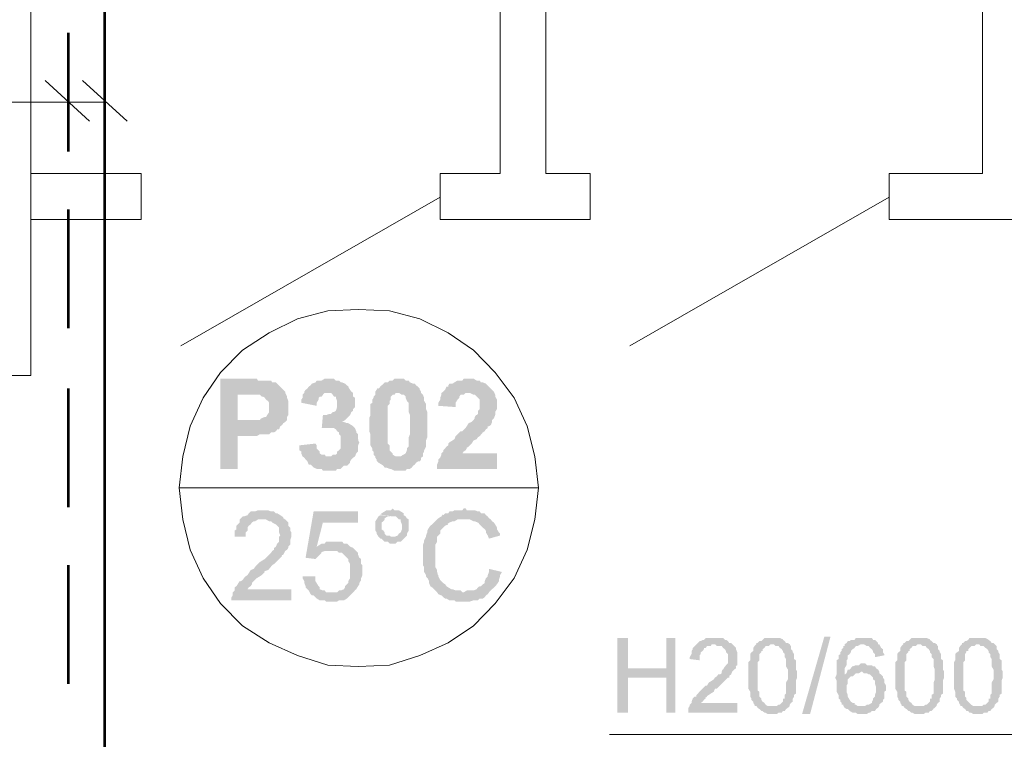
# Model space of a CAD drawing. Header units: millimetres. Extents: x 16 to 647, y 3 to 417.
# Tile 56 of 80: x 250 to 276, y 281 to 300. Entities that reach past the tile are written whole.
import ezdxf

# ---------------------------------------------------------------- set-up
doc = ezdxf.new("R2010")
doc.units = ezdxf.units.MM
doc.header["$MEASUREMENT"] = 0
doc.layers.get('0').update_dxf_attribs({"linetype": 'CONTINUOUS'})

msp = doc.modelspace()

# ---------------------------------------------------------------- hatches: boundary and pattern name
for points in [[(256.173, 290.808), (255.412, 290.808), (255.412, 288.392), (255.875, 288.392), (255.875, 289.269), (256.388, 289.269), (256.471, 289.319), (256.719, 289.319), (256.769, 289.368), (256.852, 289.368), (256.901, 289.401), (256.934, 289.451), (256.984, 289.451), (257.017, 289.534), (257.067, 289.567), (257.1, 289.616), (257.149, 289.649), (255.875, 289.699), (255.875, 290.377), (256.14, 290.377), (257.149, 290.427), (257.149, 290.46), (257.1, 290.51), (257.067, 290.543), (257.017, 290.593), (256.984, 290.626), (256.934, 290.675), (256.901, 290.708), (256.802, 290.708), (256.769, 290.758), (256.421, 290.758), (256.388, 290.808), (256.256, 290.808)], [(258.291, 290.808), (258.208, 290.808), (258.126, 290.758), (257.993, 290.758), (257.96, 290.708), (257.861, 290.675), (257.828, 290.626), (257.778, 290.593), (257.745, 290.543), (257.695, 290.51), (257.662, 290.46), (257.662, 290.427), (258.374, 290.427), (258.423, 290.377), (258.456, 290.328), (258.506, 290.328), (258.506, 290.295), (258.539, 290.212), (258.539, 290.047), (258.506, 289.947), (258.456, 289.914), (258.423, 289.914), (258.374, 289.865), (258.341, 289.865), (258.241, 289.831), (258.159, 289.831), (258.126, 289.451), (258.126, 289.484), (258.341, 289.484), (258.969, 289.534), (258.92, 289.567), (258.837, 289.616), (258.804, 289.616), (258.721, 289.649), (258.672, 289.649), (258.754, 289.699), (258.804, 289.749), (258.837, 289.782), (258.887, 289.831), (258.92, 289.914), (258.969, 289.947), (258.969, 289.997), (259.019, 290.047), (259.019, 290.295), (258.969, 290.328), (258.969, 290.427), (258.92, 290.46), (258.887, 290.51), (258.837, 290.593), (258.837, 290.609), (258.804, 290.626), (258.754, 290.675), (258.672, 290.708), (258.638, 290.708), (258.589, 290.758), (258.506, 290.758), (258.456, 290.808), (258.374, 290.808)], [(260.194, 290.808), (260.078, 290.808), (260.028, 290.758), (259.946, 290.758), (259.896, 290.708), (259.813, 290.708), (259.78, 290.675), (259.73, 290.626), (259.697, 290.593), (259.648, 290.543), (259.631, 290.559), (259.598, 290.51), (259.565, 290.46), (259.565, 290.377), (259.515, 290.328), (259.515, 290.295), (259.482, 290.245), (259.482, 290.162), (259.433, 290.129), (259.433, 289.831), (259.4, 289.749), (259.4, 289.567), (259.4, 289.401), (259.433, 289.319), (259.433, 289.021), (259.482, 288.938), (259.482, 288.888), (259.515, 288.855), (259.515, 288.773), (259.565, 288.723), (259.565, 288.69), (259.598, 288.64), (259.598, 288.591), (259.598, 288.607), (259.648, 288.557), (259.73, 288.508), (259.78, 288.475), (259.813, 288.425), (259.863, 288.425), (259.946, 288.392), (259.979, 288.392), (260.078, 288.342), (260.376, 288.342), (260.409, 288.392), (260.492, 288.392), (260.541, 288.425), (260.574, 288.475), (260.624, 288.508), (260.657, 288.557), (260.707, 288.591), (260.756, 288.591), (260.789, 288.64), (260.789, 288.69), (260.194, 288.723), (260.111, 288.723), (260.028, 288.773), (260.028, 288.806), (259.979, 288.855), (259.946, 288.888), (259.946, 289.021), (259.896, 289.07), (259.896, 289.567), (259.896, 290.08), (259.946, 290.129), (259.946, 290.212), (259.979, 290.245), (259.979, 290.328), (260.028, 290.377), (260.078, 290.377), (260.111, 290.427), (260.789, 290.427), (260.789, 290.46), (260.756, 290.51), (260.756, 290.543), (260.707, 290.593), (260.657, 290.626), (260.624, 290.675), (260.574, 290.675), (260.492, 290.708), (260.458, 290.758), (260.376, 290.758), (260.326, 290.808), (260.243, 290.808)], [(262.063, 290.808), (261.931, 290.808), (261.898, 290.758), (261.766, 290.758), (261.683, 290.708), (261.633, 290.675), (261.55, 290.675), (261.517, 290.626), (261.517, 290.593), (261.468, 290.593), (261.435, 290.51), (261.385, 290.46), (261.335, 290.427), (262.096, 290.427), (262.196, 290.377), (262.229, 290.377), (262.278, 290.328), (262.312, 290.295), (262.361, 290.245), (262.361, 289.997), (262.312, 289.947), (262.312, 289.865), (262.278, 289.831), (262.262, 289.831), (262.229, 289.782), (262.229, 289.749), (262.196, 289.699), (262.146, 289.649), (262.063, 289.616), (262.014, 289.534), (261.981, 289.484), (261.898, 289.401), (261.848, 289.401), (261.766, 289.319), (261.716, 289.269), (261.683, 289.186), (261.633, 289.153), (261.55, 289.103), (261.517, 289.07), (261.517, 289.021), (261.468, 288.988), (261.435, 288.938), (261.385, 288.888), (261.385, 288.855), (261.335, 288.806), (261.335, 288.773), (261.302, 288.69), (261.253, 288.64), (261.253, 288.591), (261.22, 288.508), (261.22, 288.392), (262.824, 288.392), (262.824, 288.806), (261.898, 288.806), (261.931, 288.855), (261.981, 288.888), (262.014, 288.938), (262.014, 288.955), (262.063, 288.988), (262.096, 289.021), (262.146, 289.07), (262.196, 289.153), (262.278, 289.186), (262.312, 289.236), (262.361, 289.269), (262.444, 289.368), (262.494, 289.401), (262.527, 289.451), (262.576, 289.484), (262.576, 289.534), (262.609, 289.534), (262.659, 289.567), (262.692, 289.649), (262.692, 289.699), (262.742, 289.749), (262.775, 289.831), (262.775, 289.914), (262.824, 289.997), (262.824, 290.129), (262.824, 290.245), (262.775, 290.328), (262.775, 290.377), (262.742, 290.46), (262.692, 290.51), (262.659, 290.543), (262.609, 290.593), (262.593, 290.609), (262.576, 290.626), (262.527, 290.675), (262.444, 290.708), (262.394, 290.708), (262.361, 290.758), (262.278, 290.758), (262.196, 290.808), (262.146, 290.808)], [(257.149, 290.427), (256.14, 290.377), (256.471, 290.377), (256.521, 290.328), (256.554, 290.328), (256.603, 290.295), (256.636, 290.245), (256.686, 290.212), (256.719, 290.162), (256.719, 289.914), (256.686, 289.865), (256.636, 289.782), (256.603, 289.782), (256.521, 289.749), (256.504, 289.749), (256.471, 289.699), (255.875, 289.699), (257.149, 289.649), (257.199, 289.699), (257.199, 289.782), (257.232, 289.831), (257.232, 290.212), (257.199, 290.295), (257.199, 290.328)], [(257.662, 290.427), (257.613, 290.377), (257.613, 290.295), (257.58, 290.245), (257.58, 290.162), (257.993, 290.08), (257.993, 290.162), (258.043, 290.245), (258.043, 290.295), (258.076, 290.328), (258.126, 290.328), (258.159, 290.377), (258.208, 290.427), (258.291, 290.427)], [(260.789, 290.427), (260.194, 290.427), (260.276, 290.377), (260.326, 290.377), (260.376, 290.328), (260.376, 290.295), (260.409, 290.212), (260.458, 290.162), (260.458, 289.914), (260.492, 289.831), (260.492, 289.319), (260.458, 289.236), (260.458, 288.988), (260.409, 288.938), (260.409, 288.888), (260.376, 288.806), (260.326, 288.773), (260.31, 288.773), (260.243, 288.723), (260.194, 288.723), (260.789, 288.69), (260.839, 288.723), (260.839, 288.806), (260.872, 288.855), (260.872, 288.888), (260.922, 288.988), (260.922, 289.153), (260.955, 289.236), (260.955, 289.914), (260.922, 289.997), (260.922, 290.129), (260.872, 290.212), (260.872, 290.295), (260.839, 290.377)], [(261.335, 290.427), (261.335, 290.377), (261.302, 290.295), (261.302, 290.245), (261.253, 290.162), (261.253, 290.08), (261.716, 290.047), (261.716, 290.162), (261.766, 290.245), (261.815, 290.295), (261.815, 290.328), (261.848, 290.377), (261.931, 290.377), (261.981, 290.427), (262.063, 290.427)], [(258.969, 289.534), (258.341, 289.484), (258.456, 289.484), (258.506, 289.451), (258.539, 289.401), (258.589, 289.368), (258.589, 289.319), (258.638, 289.269), (258.638, 288.938), (258.589, 288.888), (258.539, 288.855), (258.539, 288.806), (258.506, 288.773), (258.423, 288.773), (258.374, 288.723), (258.291, 288.723), (258.969, 288.69), (259.019, 288.723), (259.052, 288.806), (259.102, 288.855), (259.102, 289.021), (259.135, 289.103), (259.118, 289.12), (259.102, 289.186), (259.102, 289.319), (259.052, 289.368), (259.052, 289.401), (259.019, 289.484)], [(257.96, 289.07), (257.53, 289.021), (257.53, 288.888), (257.58, 288.855), (257.58, 288.806), (257.613, 288.723), (257.662, 288.69), (257.695, 288.64), (257.745, 288.591), (257.778, 288.508), (257.828, 288.508), (257.861, 288.475), (257.91, 288.425), (257.993, 288.392), (258.126, 288.392), (258.159, 288.342), (258.506, 288.342), (258.539, 288.392), (258.638, 288.392), (258.672, 288.425), (258.721, 288.475), (258.804, 288.475), (258.837, 288.508), (258.887, 288.557), (258.887, 288.591), (258.92, 288.64), (258.969, 288.69), (258.291, 288.723), (258.241, 288.723), (258.208, 288.773), (258.126, 288.773), (258.076, 288.806), (258.076, 288.855), (258.043, 288.888), (257.993, 288.938), (257.993, 289.021)], [(260.028, 287.333), (259.979, 287.283), (259.863, 287.283), (259.813, 287.25), (259.73, 287.201), (259.697, 287.151), (259.681, 287.168), (260.028, 287.118), (260.111, 287.118), (260.161, 287.068), (260.194, 287.035), (260.243, 287.035), (260.243, 286.986), (260.276, 286.903), (260.276, 286.771), (260.243, 286.688), (260.194, 286.655), (260.161, 286.605), (260.078, 286.572), (260.028, 286.572), (260.376, 286.572), (260.409, 286.605), (260.409, 286.655), (260.458, 286.737), (260.458, 287.035), (260.409, 287.068), (260.376, 287.118), (260.326, 287.151), (260.326, 287.201), (260.243, 287.25), (260.194, 287.283), (260.078, 287.283)], [(261.981, 287.333), (261.931, 287.333), (261.898, 287.283), (261.683, 287.283), (261.633, 287.25), (261.55, 287.25), (261.517, 287.201), (261.435, 287.201), (261.385, 287.151), (261.368, 287.168), (261.335, 287.118), (261.253, 287.068), (261.22, 287.035), (261.17, 286.986), (261.137, 286.953), (261.087, 286.903), (261.038, 286.87), (261.004, 286.82), (260.955, 286.737), (260.955, 286.688), (260.922, 286.605), (260.922, 286.572), (260.872, 286.473), (260.872, 286.44), (260.839, 286.357), (260.839, 285.811), (260.872, 285.761), (260.872, 285.629), (260.922, 285.546), (260.922, 285.513), (260.955, 285.463), (260.955, 285.48), (261.004, 285.381), (261.004, 285.331), (261.038, 285.248), (261.087, 285.215), (261.137, 285.166), (261.17, 285.133), (261.22, 285.083), (261.931, 285.083), (261.898, 285.083), (261.848, 285.133), (261.716, 285.133), (261.633, 285.166), (261.6, 285.166), (261.517, 285.215), (261.468, 285.248), (261.435, 285.298), (261.385, 285.331), (261.335, 285.381), (261.302, 285.414), (261.253, 285.513), (261.253, 285.546), (261.236, 285.563), (261.22, 285.629), (261.22, 285.679), (261.17, 285.761), (261.17, 286.092), (261.17, 286.357), (261.22, 286.44), (261.22, 286.572), (261.253, 286.605), (261.302, 286.655), (261.302, 286.737), (261.335, 286.771), (261.385, 286.82), (261.435, 286.87), (261.517, 286.903), (261.501, 286.919), (261.55, 286.953), (261.633, 286.986), (261.683, 286.986), (261.766, 287.035), (262.659, 287.035), (262.609, 287.068), (262.576, 287.118), (262.527, 287.151), (262.494, 287.201), (262.394, 287.201), (262.361, 287.25), (262.312, 287.25), (262.229, 287.283), (262.014, 287.283)], [(257.149, 287.035), (256.554, 287.035), (256.636, 287.035), (256.719, 286.986), (256.769, 286.986), (256.802, 286.953), (256.901, 286.903), (256.885, 286.919), (256.934, 286.87), (256.984, 286.82), (256.984, 286.688), (257.017, 286.605), (256.984, 286.572), (256.984, 286.44), (256.934, 286.39), (256.901, 286.307), (256.852, 286.274), (256.852, 286.225), (256.802, 286.191), (256.769, 286.142), (256.719, 286.092), (256.686, 286.059), (256.636, 286.009), (256.603, 285.976), (256.521, 285.927), (256.471, 285.894), (256.388, 285.811), (256.339, 285.761), (256.306, 285.712), (256.223, 285.679), (256.173, 285.596), (256.14, 285.546), (256.09, 285.513), (256.041, 285.463), (256.008, 285.414), (255.958, 285.381), (255.925, 285.381), (255.875, 285.298), (255.842, 285.248), (255.793, 285.215), (255.793, 285.133), (255.743, 285.083), (255.743, 285), (255.71, 284.951), (255.71, 284.868), (257.315, 284.868), (257.315, 285.166), (256.14, 285.166), (256.173, 285.215), (256.223, 285.248), (256.256, 285.298), (256.256, 285.331), (256.306, 285.381), (256.339, 285.414), (256.388, 285.463), (256.471, 285.513), (256.521, 285.546), (256.603, 285.629), (256.587, 285.645), (256.686, 285.679), (256.719, 285.712), (256.802, 285.811), (256.852, 285.844), (256.901, 285.894), (256.934, 285.927), (256.984, 285.976), (257.017, 286.009), (257.067, 286.059), (257.05, 286.076), (257.1, 286.092), (257.149, 286.191), (257.199, 286.225), (257.232, 286.274), (257.232, 286.307), (257.282, 286.357), (257.282, 286.473), (257.315, 286.572), (257.315, 286.605), (257.315, 286.688), (257.282, 286.737), (257.282, 286.82), (257.232, 286.87), (257.232, 286.953), (257.199, 286.986)], [(256.554, 287.283), (256.421, 287.283), (256.339, 287.25), (256.223, 287.25), (256.173, 287.201), (256.14, 287.151), (256.041, 287.118), (256.008, 287.118), (255.958, 287.068), (255.925, 287.035), (255.925, 286.953), (255.875, 286.903), (255.842, 286.87), (255.842, 286.771), (255.793, 286.737), (255.793, 286.572), (256.09, 286.572), (256.09, 286.688), (256.14, 286.737), (256.14, 286.82), (256.173, 286.87), (256.223, 286.903), (256.256, 286.953), (256.306, 286.986), (256.339, 286.986), (256.421, 287.035), (257.149, 287.035), (257.1, 287.068), (257.1, 287.085), (257.067, 287.118), (257.017, 287.151), (256.934, 287.201), (256.901, 287.201), (256.852, 287.25), (256.769, 287.25), (256.686, 287.283), (256.636, 287.283)], [(259.102, 287.25), (257.91, 287.25), (257.695, 286.009), (257.96, 285.976), (257.993, 286.009), (258.043, 286.059), (258.076, 286.092), (258.126, 286.142), (258.109, 286.158), (258.208, 286.191), (258.374, 286.191), (259.019, 286.225), (259.002, 286.241), (258.969, 286.274), (257.993, 286.307), (258.159, 286.953), (259.102, 286.953)], [(259.697, 287.151), (259.648, 287.118), (259.598, 287.035), (259.565, 286.986), (259.565, 286.737), (259.598, 286.688), (259.598, 286.655), (259.648, 286.572), (259.697, 286.522), (259.73, 286.522), (259.78, 286.473), (259.813, 286.44), (259.896, 286.44), (259.946, 286.39), (260.111, 286.39), (260.161, 286.44), (260.243, 286.44), (260.276, 286.473), (260.326, 286.522), (260.376, 286.572), (259.979, 286.572), (259.946, 286.605), (259.863, 286.605), (259.813, 286.655), (259.813, 286.688), (259.78, 286.737), (259.73, 286.771), (259.73, 286.87), (259.73, 286.953), (259.78, 286.986), (259.813, 287.035), (259.813, 287.068), (259.896, 287.118), (260.028, 287.118)], [(262.659, 287.035), (261.931, 287.035), (262.096, 287.035), (262.196, 286.986), (262.229, 286.986), (262.312, 286.953), (262.361, 286.903), (262.394, 286.87), (262.444, 286.82), (262.494, 286.771), (262.527, 286.737), (262.527, 286.688), (262.576, 286.605), (262.609, 286.522), (262.907, 286.605), (262.907, 286.655), (262.874, 286.688), (262.824, 286.771), (262.824, 286.82), (262.775, 286.903), (262.742, 286.953), (262.692, 286.986)], [(258.456, 286.44), (258.241, 286.44), (258.208, 286.39), (258.126, 286.39), (258.076, 286.357), (257.993, 286.307), (258.969, 286.274), (258.887, 286.307), (258.837, 286.357), (258.804, 286.39), (258.721, 286.39), (258.672, 286.44), (258.539, 286.44)], [(259.019, 286.225), (258.374, 286.191), (258.539, 286.191), (258.589, 286.142), (258.672, 286.142), (258.721, 286.092), (258.754, 286.059), (258.804, 286.009), (258.837, 285.976), (258.837, 285.927), (258.887, 285.844), (258.887, 285.679), (258.887, 285.463), (258.837, 285.381), (258.837, 285.331), (258.804, 285.298), (258.754, 285.248), (258.754, 285.215), (258.721, 285.166), (258.638, 285.133), (258.589, 285.133), (258.539, 285.083), (258.374, 285.083), (258.969, 285.083), (259.019, 285.133), (259.002, 285.133), (259.052, 285.166), (259.102, 285.248), (259.135, 285.298), (259.135, 285.331), (259.184, 285.414), (259.184, 285.463), (259.218, 285.546), (259.218, 285.811), (259.184, 285.844), (259.184, 285.976), (259.135, 286.009), (259.102, 286.092), (259.102, 286.142), (259.052, 286.191)], [(257.96, 285.513), (257.613, 285.513), (257.613, 285.463), (257.662, 285.381), (257.662, 285.331), (257.695, 285.248), (257.695, 285.215), (257.745, 285.166), (257.778, 285.133), (257.828, 285.033), (257.861, 285), (257.91, 285), (257.96, 284.951), (257.993, 284.917), (258.076, 284.868), (258.208, 284.868), (258.241, 284.835), (258.539, 284.835), (258.589, 284.868), (258.721, 284.868), (258.804, 284.917), (258.837, 284.951), (258.887, 285), (258.92, 285.033), (258.969, 285.083), (258.241, 285.083), (258.208, 285.133), (258.159, 285.133), (258.076, 285.166), (258.076, 285.215), (258.043, 285.248), (257.993, 285.331), (257.96, 285.381), (257.96, 285.463)], [(262.609, 285.712), (262.609, 285.629), (262.576, 285.546), (262.576, 285.513), (262.527, 285.463), (262.494, 285.381), (262.494, 285.331), (262.444, 285.298), (262.394, 285.248), (262.361, 285.248), (262.312, 285.215), (262.278, 285.166), (262.196, 285.133), (262.014, 285.133), (261.931, 285.083), (261.22, 285.083), (261.253, 285.033), (261.335, 285), (261.385, 284.951), (261.435, 284.917), (261.468, 284.917), (261.55, 284.868), (261.683, 284.868), (261.716, 284.835), (262.096, 284.835), (262.196, 284.868), (262.312, 284.868), (262.361, 284.917), (262.444, 284.917), (262.494, 284.951), (262.527, 285), (262.576, 285.033), (262.609, 285.083), (262.659, 285.133), (262.692, 285.166), (262.742, 285.215), (262.775, 285.248), (262.824, 285.298), (262.874, 285.381), (262.874, 285.414), (262.907, 285.513), (262.907, 285.546), (262.957, 285.629)], [(270.998, 281.823), (271.594, 283.892), (271.759, 283.892), (271.213, 281.823)], [(266.332, 283.859), (266.051, 283.859), (266.051, 281.857), (266.332, 281.857), (266.332, 282.8), (267.358, 282.8), (266.332, 283.048)], [(267.606, 283.859), (267.358, 283.859), (267.358, 283.048), (266.332, 283.048), (267.358, 282.8), (267.358, 281.857), (267.606, 281.857)], [(269.128, 283.693), (268.632, 283.693), (268.665, 283.693), (268.715, 283.643), (268.847, 283.643), (268.88, 283.594), (268.93, 283.561), (268.913, 283.577), (268.963, 283.511), (268.963, 283.478), (269.012, 283.428), (269.012, 283.18), (268.963, 283.131), (268.93, 283.097), (268.88, 283.015), (268.864, 283.015), (268.847, 282.965), (268.847, 282.915), (268.797, 282.882), (268.748, 282.882), (268.715, 282.833), (268.665, 282.8), (268.632, 282.75), (268.582, 282.717), (268.5, 282.667), (268.45, 282.585), (268.417, 282.585), (268.367, 282.535), (268.334, 282.502), (268.284, 282.452), (268.251, 282.419), (268.202, 282.369), (268.169, 282.336), (268.169, 282.287), (268.119, 282.287), (268.069, 282.237), (268.036, 282.154), (268.036, 282.121), (267.987, 282.072), (267.987, 282.039), (267.954, 281.989), (267.954, 281.857), (269.261, 281.857), (269.261, 282.121), (268.284, 282.121), (268.334, 282.154), (268.367, 282.204), (268.417, 282.237), (268.4, 282.254), (268.45, 282.287), (268.45, 282.303), (268.5, 282.336), (268.549, 282.369), (268.632, 282.419), (268.665, 282.502), (268.715, 282.502), (268.748, 282.535), (268.797, 282.585), (268.847, 282.634), (268.88, 282.667), (268.93, 282.717), (268.963, 282.75), (269.012, 282.8), (269.046, 282.8), (269.046, 282.833), (269.046, 282.849), (269.095, 282.882), (269.128, 282.965), (269.178, 283.015), (269.228, 283.048), (269.228, 283.097), (269.211, 283.097), (269.261, 283.131), (269.261, 283.296), (269.261, 283.478), (269.228, 283.561), (269.228, 283.594), (269.178, 283.643)], [(268.632, 283.859), (268.417, 283.859), (268.367, 283.809), (268.334, 283.809), (268.284, 283.776), (268.251, 283.776), (268.202, 283.726), (268.169, 283.693), (268.119, 283.643), (268.069, 283.594), (268.069, 283.561), (268.036, 283.511), (268.036, 283.428), (267.987, 283.346), (267.987, 283.296), (268.251, 283.263), (268.251, 283.395), (268.284, 283.428), (268.284, 283.478), (268.334, 283.511), (268.367, 283.561), (268.367, 283.594), (268.417, 283.594), (268.45, 283.643), (268.549, 283.643), (268.582, 283.693), (269.128, 283.693), (269.095, 283.726), (269.046, 283.726), (269.012, 283.776), (268.963, 283.809), (268.93, 283.809), (268.88, 283.859), (268.715, 283.859)], [(269.774, 283.693), (269.724, 283.643), (269.691, 283.594), (269.691, 283.511), (269.641, 283.478), (269.608, 283.428), (269.608, 283.263), (269.558, 283.213), (269.558, 282.502), (269.608, 282.419), (269.608, 282.287), (269.641, 282.237), (269.641, 282.204), (269.691, 282.154), (269.691, 282.121), (269.724, 282.072), (269.724, 282.039), (270.187, 282.039), (270.071, 282.039), (270.022, 282.072), (269.989, 282.121), (269.939, 282.154), (269.906, 282.204), (269.906, 282.237), (269.889, 282.254), (269.856, 282.287), (269.856, 282.419), (269.807, 282.452), (269.807, 283.213), (269.856, 283.263), (269.856, 283.428), (269.906, 283.478), (269.906, 283.511), (269.939, 283.511), (269.939, 283.561), (269.989, 283.594), (270.022, 283.643), (270.104, 283.643), (270.154, 283.693), (270.187, 283.693)], [(270.187, 283.859), (269.989, 283.859), (269.939, 283.809), (269.906, 283.776), (269.856, 283.776), (269.807, 283.726), (269.774, 283.726), (269.774, 283.693), (270.237, 283.693), (270.286, 283.643), (270.369, 283.643), (270.402, 283.594), (270.452, 283.561), (270.485, 283.511), (270.485, 283.478), (270.535, 283.428), (270.535, 283.346), (270.568, 283.296), (270.568, 283.097), (270.617, 283.015), (270.617, 282.833), (270.617, 282.75), (270.568, 282.667), (270.568, 282.369), (270.535, 282.336), (270.535, 282.237), (270.485, 282.237), (270.485, 282.154), (270.452, 282.121), (270.402, 282.072), (270.369, 282.072), (270.32, 282.039), (269.774, 282.039), (269.807, 281.989), (269.856, 281.956), (269.906, 281.906), (269.939, 281.906), (269.989, 281.857), (270.022, 281.857), (270.071, 281.823), (270.32, 281.823), (270.369, 281.857), (270.452, 281.857), (270.485, 281.906), (270.535, 281.906), (270.568, 281.956), (270.617, 281.989), (270.667, 282.039), (270.667, 282.072), (270.7, 282.121), (270.75, 282.154), (270.75, 282.237), (270.783, 282.287), (270.783, 282.336), (270.832, 282.369), (270.832, 282.717), (270.866, 282.8), (270.866, 282.965), (270.832, 283.015), (270.832, 283.263), (270.783, 283.296), (270.783, 283.428), (270.75, 283.478), (270.75, 283.511), (270.7, 283.561), (270.7, 283.643), (270.684, 283.66), (270.667, 283.693), (270.617, 283.726), (270.568, 283.726), (270.535, 283.776), (270.485, 283.809), (270.485, 283.825), (270.402, 283.859), (270.286, 283.859)], [(272.14, 283.693), (272.14, 283.643), (272.106, 283.643), (272.106, 283.594), (272.057, 283.561), (272.057, 283.511), (272.024, 283.478), (272.024, 283.428), (271.974, 283.395), (271.974, 283.296), (271.924, 283.263), (271.924, 282.882), (271.891, 282.8), (271.875, 282.816), (271.924, 282.717), (271.924, 282.419), (271.974, 282.336), (271.974, 282.237), (272.024, 282.204), (272.024, 282.154), (272.057, 282.121), (272.057, 282.072), (272.106, 282.072), (272.106, 282.039), (272.14, 281.989), (272.189, 281.956), (272.222, 281.956), (272.272, 281.906), (272.355, 281.857), (272.437, 281.857), (272.487, 281.823), (272.735, 281.823), (272.785, 281.857), (272.818, 281.857), (272.868, 281.906), (272.95, 281.906), (272.983, 281.956), (273.033, 281.989), (273.066, 282.039), (272.487, 282.039), (272.437, 282.072), (272.404, 282.072), (272.404, 282.121), (272.355, 282.121), (272.305, 282.154), (272.272, 282.204), (272.222, 282.287), (272.222, 282.336), (272.189, 282.419), (272.189, 282.585), (272.222, 282.634), (272.222, 282.75), (272.272, 282.8), (272.305, 282.833), (272.355, 282.833), (272.404, 282.882), (272.14, 282.882), (272.14, 283.048), (272.189, 283.131), (272.189, 283.263), (272.222, 283.296), (272.222, 283.395), (272.272, 283.428), (272.305, 283.478), (272.305, 283.511), (272.355, 283.561), (272.404, 283.594), (272.437, 283.643), (272.487, 283.643), (272.57, 283.693), (272.603, 283.693)], [(272.603, 283.859), (272.437, 283.859), (272.404, 283.809), (272.305, 283.809), (272.272, 283.776), (272.222, 283.776), (272.189, 283.726), (272.14, 283.693), (272.652, 283.693), (272.735, 283.643), (272.785, 283.643), (272.818, 283.594), (272.868, 283.561), (272.851, 283.577), (272.901, 283.511), (272.901, 283.478), (272.95, 283.428), (272.95, 283.346), (273.198, 283.395), (273.198, 283.428), (273.165, 283.478), (273.165, 283.561), (273.116, 283.594), (273.066, 283.693), (273.033, 283.693), (273.033, 283.726), (272.983, 283.776), (272.95, 283.809), (272.901, 283.809), (272.868, 283.859), (272.686, 283.859)], [(273.711, 283.693), (273.662, 283.643), (273.629, 283.594), (273.629, 283.511), (273.579, 283.478), (273.546, 283.428), (273.546, 283.263), (273.496, 283.213), (273.496, 282.502), (273.546, 282.419), (273.546, 282.287), (273.579, 282.237), (273.579, 282.204), (273.629, 282.154), (273.629, 282.121), (273.662, 282.072), (273.662, 282.039), (274.142, 282.039), (274.009, 282.039), (273.96, 282.072), (273.926, 282.121), (273.877, 282.154), (273.844, 282.204), (273.844, 282.237), (273.827, 282.254), (273.794, 282.287), (273.794, 282.419), (273.744, 282.452), (273.744, 283.213), (273.794, 283.263), (273.794, 283.428), (273.844, 283.478), (273.844, 283.511), (273.877, 283.511), (273.877, 283.561), (273.926, 283.594), (273.96, 283.643), (274.042, 283.643), (274.092, 283.693), (274.142, 283.693)], [(274.142, 283.859), (273.926, 283.859), (273.877, 283.809), (273.844, 283.776), (273.794, 283.776), (273.744, 283.726), (273.711, 283.726), (273.711, 283.693), (274.175, 283.693), (274.224, 283.643), (274.307, 283.643), (274.34, 283.594), (274.39, 283.561), (274.423, 283.511), (274.423, 283.478), (274.472, 283.428), (274.472, 283.346), (274.522, 283.296), (274.522, 283.097), (274.555, 283.015), (274.555, 282.833), (274.555, 282.75), (274.522, 282.667), (274.522, 282.369), (274.472, 282.336), (274.472, 282.237), (274.423, 282.237), (274.423, 282.154), (274.39, 282.121), (274.34, 282.072), (274.307, 282.072), (274.257, 282.039), (273.711, 282.039), (273.744, 281.989), (273.794, 281.956), (273.844, 281.906), (273.877, 281.906), (273.926, 281.857), (273.96, 281.857), (274.009, 281.823), (274.257, 281.823), (274.307, 281.857), (274.39, 281.857), (274.423, 281.906), (274.472, 281.906), (274.522, 281.956), (274.506, 281.956), (274.555, 281.989), (274.605, 282.039), (274.605, 282.072), (274.638, 282.121), (274.688, 282.154), (274.688, 282.237), (274.721, 282.287), (274.721, 282.336), (274.77, 282.369), (274.77, 282.717), (274.803, 282.8), (274.803, 282.965), (274.77, 283.015), (274.77, 283.263), (274.721, 283.296), (274.721, 283.428), (274.688, 283.478), (274.688, 283.511), (274.638, 283.561), (274.638, 283.643), (274.621, 283.66), (274.605, 283.693), (274.555, 283.726), (274.522, 283.726), (274.472, 283.776), (274.423, 283.809), (274.423, 283.825), (274.34, 283.859), (274.224, 283.859)], [(275.283, 283.693), (275.234, 283.643), (275.2, 283.594), (275.2, 283.511), (275.151, 283.478), (275.101, 283.428), (275.101, 283.263), (275.068, 283.213), (275.068, 282.502), (275.101, 282.419), (275.101, 282.287), (275.151, 282.237), (275.151, 282.204), (275.2, 282.154), (275.2, 282.121), (275.234, 282.072), (275.234, 282.039), (275.697, 282.039), (275.581, 282.039), (275.531, 282.072), (275.482, 282.121), (275.449, 282.154), (275.399, 282.204), (275.399, 282.237), (275.399, 282.254), (275.366, 282.287), (275.366, 282.419), (275.316, 282.452), (275.316, 283.213), (275.366, 283.263), (275.366, 283.428), (275.399, 283.478), (275.399, 283.511), (275.449, 283.511), (275.449, 283.561), (275.482, 283.594), (275.531, 283.643), (275.614, 283.643), (275.664, 283.693), (275.697, 283.693)], [(275.697, 283.859), (275.482, 283.859), (275.449, 283.809), (275.399, 283.776), (275.366, 283.776), (275.316, 283.726), (275.283, 283.726), (275.283, 283.693), (275.746, 283.693), (275.78, 283.643), (275.862, 283.643), (275.912, 283.594), (275.962, 283.561), (275.995, 283.511), (275.995, 283.478), (276.044, 283.428), (276.044, 283.346), (276.077, 283.296), (276.077, 283.097), (276.127, 283.015), (276.127, 282.833), (276.127, 282.75), (276.077, 282.667), (276.077, 282.369), (276.044, 282.336), (276.044, 282.237), (275.995, 282.237), (275.995, 282.154), (275.962, 282.121), (275.912, 282.072), (275.862, 282.072), (275.829, 282.039), (275.283, 282.039), (275.316, 281.989), (275.366, 281.956), (275.399, 281.906), (275.449, 281.906), (275.482, 281.857), (275.531, 281.857), (275.581, 281.823), (275.829, 281.823), (275.862, 281.857), (275.962, 281.857), (275.995, 281.906), (276.044, 281.906), (276.077, 281.956), (276.127, 281.989), (276.16, 282.039), (276.16, 282.072), (276.21, 282.121), (276.259, 282.154), (276.259, 282.237), (276.292, 282.287), (276.292, 282.336), (276.342, 282.369), (276.342, 282.717), (276.375, 282.8), (276.375, 282.965), (276.342, 283.015), (276.342, 283.263), (276.292, 283.296), (276.292, 283.428), (276.259, 283.478), (276.259, 283.511), (276.21, 283.561), (276.21, 283.643), (276.193, 283.66), (276.16, 283.693), (276.127, 283.726), (276.077, 283.726), (276.044, 283.776), (275.995, 283.809), (275.978, 283.825), (275.912, 283.859), (275.78, 283.859)], [(272.652, 283.18), (272.57, 283.18), (272.52, 283.131), (272.437, 283.131), (272.355, 283.097), (272.338, 283.097), (272.305, 283.048), (272.272, 283.015), (272.222, 283.015), (272.189, 282.915), (272.14, 282.882), (272.404, 282.882), (272.437, 282.915), (272.52, 282.915), (272.603, 282.965), (273.066, 282.965), (273.033, 283.015), (272.983, 283.048), (272.95, 283.097), (272.901, 283.097), (272.868, 283.131), (272.735, 283.131), (272.686, 283.18)], [(273.066, 282.965), (272.603, 282.965), (272.652, 282.915), (272.735, 282.915), (272.785, 282.882), (272.818, 282.882), (272.868, 282.833), (272.901, 282.8), (272.901, 282.75), (272.95, 282.717), (272.95, 282.634), (272.983, 282.535), (272.983, 282.419), (272.95, 282.336), (272.95, 282.287), (272.901, 282.237), (272.901, 282.204), (272.868, 282.154), (272.868, 282.121), (272.785, 282.072), (272.735, 282.072), (272.686, 282.039), (272.603, 282.039), (273.066, 282.039), (273.066, 282.072), (273.116, 282.121), (273.165, 282.154), (273.165, 282.204), (273.198, 282.237), (273.198, 282.419), (273.248, 282.452), (273.248, 282.585), (273.198, 282.667), (273.198, 282.75), (273.165, 282.8), (273.165, 282.833), (273.116, 282.882), (273.066, 282.915)]]:
    msp.add_hatch(color=7).paths.add_polyline_path(points)

# ---------------------------------------------------------------- linework, layer by layer
at = {"color": 252, "linetype": 'Continuous', "lineweight": 18, "true_color": 0x989898}
for points in [[(262.907, 296.301), (262.907, 313.243)], [(264.132, 296.301), (264.132, 313.243)], [(275.829, 296.301), (275.829, 313.243)], [(250.333, 306.344), (250.333, 296.35)], [(250.333, 290.89), (250.333, 296.35)], [(253.294, 296.301), (250.333, 296.301)], [(253.294, 296.301), (253.294, 295.076)], [(262.907, 296.301), (261.302, 296.301)], [(261.302, 296.301), (261.302, 295.076)], [(265.323, 296.301), (264.132, 296.301)], [(265.323, 296.301), (265.323, 295.076)], [(275.829, 296.301), (273.331, 296.301)], [(273.331, 296.301), (273.331, 295.076)], [(254.353, 291.685), (261.302, 295.672)], [(266.382, 291.685), (273.331, 295.672)], [(253.294, 295.076), (250.333, 295.076)], [(265.323, 295.076), (261.302, 295.076)], [(277.02, 295.076), (273.331, 295.076)], [(249.141, 290.89), (250.333, 290.89)]]:
    msp.add_lwpolyline(points, dxfattribs=at)
at = {"color": 7, "linetype": 'Continuous', "lineweight": 53}
for points in [[(252.318, 259.504), (252.318, 310.745), (252.318, 310.745)], [(251.342, 296.896), (251.342, 300.073)], [(251.342, 292.164), (251.342, 295.341)], [(251.342, 287.366), (251.342, 290.543)], [(251.342, 282.634), (251.342, 285.811)]]:
    msp.add_lwpolyline(points, dxfattribs=at)
at = {"color": 7, "linetype": 'Continuous', "lineweight": 20}
for points in [[(251.904, 297.707), (250.713, 298.799)], [(252.914, 297.707), (251.722, 298.799)], [(252.318, 298.22), (237.841, 298.22), (237.841, 298.22)], [(254.304, 287.879), (263.933, 287.879), (263.933, 287.879)], [(265.836, 281.277), (281.835, 281.277), (281.835, 281.277)]]:
    msp.add_lwpolyline(points, dxfattribs=at)
msp.add_lwpolyline([(263.933, 287.879), (263.834, 288.723), (263.635, 289.534), (263.288, 290.295), (262.775, 290.973), (262.196, 291.569), (261.517, 292.032), (260.756, 292.413), (259.946, 292.628), (259.102, 292.661), (258.291, 292.628), (257.48, 292.413), (256.719, 292.032), (256.008, 291.569), (255.412, 290.973), (254.949, 290.295), (254.601, 289.534), (254.403, 288.723), (254.304, 287.879), (254.403, 287.035), (254.601, 286.225), (254.949, 285.463), (255.412, 284.785), (256.008, 284.189), (256.719, 283.726), (257.48, 283.395), (258.291, 283.131), (259.102, 283.097), (259.946, 283.131), (260.756, 283.395), (261.517, 283.726), (262.196, 284.189), (262.775, 284.785), (263.288, 285.463), (263.635, 286.225), (263.834, 287.035)], close=True, dxfattribs=at)

doc.saveas('drawing.dxf')
